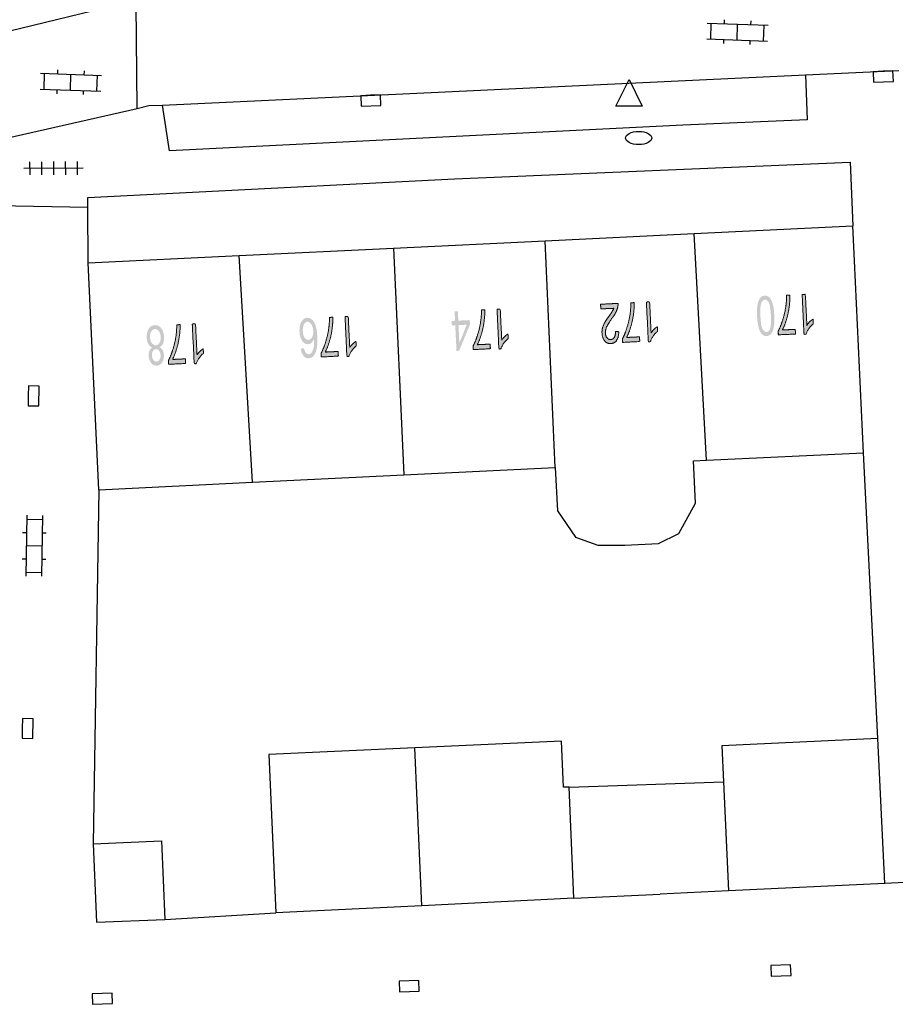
# Model space of a CAD drawing. Header units: metres. Extents: x 134521 to 134907, y 396000 to 396359.
# Tile 57 of 135: x 134657 to 134690, y 396246 to 396283. Entities that reach past the tile are written whole.
import ezdxf

# ---------------------------------------------------------------- set-up
doc = ezdxf.new("R2010")
doc.units = ezdxf.units.M
doc.header["$MEASUREMENT"] = 0

msp = doc.modelspace()

# ---------------------------------------------------------------- hatches: boundary and pattern name
at = {"linetype": 'Continuous', "lineweight": 0, "extrusion": (0, 0, -1)}
h = msp.add_hatch(color=251, dxfattribs=at)
edge = h.paths.add_edge_path()
edge.add_line((-134686.812, 396272.784), (-134686.935, 396272.79))
edge.add_line((-134686.935, 396272.79), (-134686.991, 396271.618))
edge.add_spline(control_points=[(-134686.991, 396271.618), (-134687.032, 396271.684), (-134687.101, 396271.751), (-134687.17, 396271.817), (-134687.225, 396271.852)], knot_values=[0, 0, 0, 0.5, 0.5, 1, 1, 1], degree=2, periodic=0)
edge.add_line((-134687.225, 396271.852), (-134687.234, 396271.674))
edge.add_spline(control_points=[(-134687.234, 396271.674), (-134687.135, 396271.597), (-134687.063, 396271.49), (-134686.991, 396271.383), (-134686.963, 396271.284)], knot_values=[0, 0, 0, 0.5, 0.5, 1, 1, 1], degree=2, periodic=0)
edge.add_line((-134686.963, 396271.284), (-134686.884, 396271.28))
edge.add_line((-134686.884, 396271.28), (-134686.812, 396272.784))
h = msp.add_hatch(color=251, dxfattribs=at)
edge = h.paths.add_edge_path()
edge.add_line((-134679.193, 396272.24), (-134679.184, 396272.417))
edge.add_line((-134679.184, 396272.417), (-134679.844, 396272.449))
edge.add_spline(control_points=[(-134679.844, 396272.449), (-134679.849, 396272.382), (-134679.836, 396272.32), (-134679.816, 396272.217), (-134679.765, 396272.117), (-134679.714, 396272.016), (-134679.615, 396271.882), (-134679.463, 396271.674), (-134679.411, 396271.554), (-134679.36, 396271.435), (-134679.365, 396271.33), (-134679.37, 396271.221), (-134679.426, 396271.148), (-134679.481, 396271.076), (-134679.565, 396271.08), (-134679.653, 396271.084), (-134679.703, 396271.166), (-134679.752, 396271.249), (-134679.746, 396271.39)], knot_values=[0, 0, 0, 0.111111, 0.111111, 0.222222, 0.222222, 0.333333, 0.333333, 0.444444, 0.444444, 0.555556, 0.555556, 0.666667, 0.666667, 0.777778, 0.777778, 0.888889, 0.888889, 1, 1, 1], degree=2, periodic=0)
edge.add_line((-134679.746, 396271.39), (-134679.873, 396271.376))
edge.add_spline(control_points=[(-134679.873, 396271.376), (-134679.87, 396271.164), (-134679.791, 396271.05), (-134679.712, 396270.935), (-134679.569, 396270.928), (-134679.426, 396270.921), (-134679.336, 396271.036), (-134679.247, 396271.152), (-134679.238, 396271.329), (-134679.234, 396271.418), (-134679.254, 396271.506), (-134679.274, 396271.594), (-134679.327, 396271.693), (-134679.379, 396271.792), (-134679.503, 396271.966), (-134679.606, 396272.11), (-134679.635, 396272.161), (-134679.664, 396272.212), (-134679.682, 396272.263)], knot_values=[0, 0, 0, 0.111111, 0.111111, 0.222222, 0.222222, 0.333333, 0.333333, 0.444444, 0.444444, 0.555556, 0.555556, 0.666667, 0.666667, 0.777778, 0.777778, 0.888889, 0.888889, 1, 1, 1], degree=2, periodic=0)
edge.add_line((-134679.682, 396272.263), (-134679.193, 396272.24))
h = msp.add_hatch(color=251, dxfattribs=at)
edge = h.paths.add_edge_path()
edge.add_line((-134680.658, 396271.183), (-134680.667, 396271.006))
edge.add_line((-134680.667, 396271.006), (-134680.021, 396270.975))
edge.add_line((-134680.021, 396270.975), (-134680.014, 396271.118))
edge.add_spline(control_points=[(-134680.014, 396271.118), (-134680.102, 396271.275), (-134680.183, 396271.532), (-134680.265, 396271.789), (-134680.303, 396272.058), (-134680.331, 396272.248), (-134680.33, 396272.472)], knot_values=[0, 0, 0, 0.333333, 0.333333, 0.666667, 0.666667, 1, 1, 1], degree=2, periodic=0)
edge.add_line((-134680.33, 396272.472), (-134680.456, 396272.478))
edge.add_spline(control_points=[(-134680.456, 396272.478), (-134680.463, 396272.301), (-134680.431, 396272.049), (-134680.398, 396271.796), (-134680.327, 396271.56), (-134680.255, 396271.323), (-134680.17, 396271.159)], knot_values=[0, 0, 0, 0.333333, 0.333333, 0.666667, 0.666667, 1, 1, 1], degree=2, periodic=0)
edge.add_line((-134680.17, 396271.159), (-134680.658, 396271.183))
h = msp.add_hatch(color=251, dxfattribs=at)
edge = h.paths.add_edge_path()
edge.add_line((-134680.919, 396272.5), (-134681.041, 396272.506))
edge.add_line((-134681.041, 396272.506), (-134681.097, 396271.334))
edge.add_spline(control_points=[(-134681.097, 396271.334), (-134681.139, 396271.4), (-134681.207, 396271.466), (-134681.276, 396271.533), (-134681.332, 396271.568)], knot_values=[0, 0, 0, 0.5, 0.5, 1, 1, 1], degree=2, periodic=0)
edge.add_line((-134681.332, 396271.568), (-134681.34, 396271.39))
edge.add_spline(control_points=[(-134681.34, 396271.39), (-134681.241, 396271.312), (-134681.169, 396271.206), (-134681.097, 396271.099), (-134681.07, 396271)], knot_values=[0, 0, 0, 0.5, 0.5, 1, 1, 1], degree=2, periodic=0)
edge.add_line((-134681.07, 396271), (-134680.991, 396270.996))
edge.add_line((-134680.991, 396270.996), (-134680.919, 396272.5))
h = msp.add_hatch(color=251, dxfattribs=at)
edge = h.paths.add_edge_path()
edge.add_spline(control_points=[(-134685.757, 396271.993), (-134685.77, 396271.727), (-134685.741, 396271.564), (-134685.713, 396271.4), (-134685.645, 396271.309), (-134685.577, 396271.218), (-134685.469, 396271.212), (-134685.388, 396271.208), (-134685.325, 396271.254), (-134685.262, 396271.3), (-134685.218, 396271.389), (-134685.175, 396271.479), (-134685.146, 396271.609), (-134685.117, 396271.739), (-134685.106, 396271.962), (-134685.094, 396272.225), (-134685.122, 396272.389), (-134685.15, 396272.553), (-134685.218, 396272.645), (-134685.285, 396272.736), (-134685.395, 396272.741), (-134685.539, 396272.748), (-134685.629, 396272.598), (-134685.737, 396272.415), (-134685.757, 396271.993)], knot_values=[0, 0, 0, 0.083333, 0.083333, 0.166667, 0.166667, 0.25, 0.25, 0.333333, 0.333333, 0.416667, 0.416667, 0.5, 0.5, 0.583333, 0.583333, 0.666667, 0.666667, 0.75, 0.75, 0.833333, 0.833333, 0.916667, 0.916667, 1, 1, 1], degree=2, periodic=0)
edge = h.paths.add_edge_path(flags=16)
edge.add_spline(control_points=[(-134685.631, 396271.987), (-134685.613, 396272.357), (-134685.55, 396272.476), (-134685.487, 396272.595), (-134685.402, 396272.591), (-134685.318, 396272.587), (-134685.267, 396272.462), (-134685.215, 396272.336), (-134685.233, 396271.968), (-134685.25, 396271.598), (-134685.314, 396271.479), (-134685.377, 396271.36), (-134685.463, 396271.364), (-134685.547, 396271.368), (-134685.592, 396271.478), (-134685.649, 396271.618), (-134685.631, 396271.987)], knot_values=[0, 0, 0, 0.125, 0.125, 0.25, 0.25, 0.375, 0.375, 0.5, 0.5, 0.625, 0.625, 0.75, 0.75, 0.875, 0.875, 1, 1, 1], degree=2, periodic=0)
h = msp.add_hatch(color=251, dxfattribs=at)
edge = h.paths.add_edge_path()
edge.add_line((-134686.552, 396271.467), (-134686.56, 396271.29))
edge.add_line((-134686.56, 396271.29), (-134685.914, 396271.259))
edge.add_line((-134685.914, 396271.259), (-134685.907, 396271.402))
edge.add_spline(control_points=[(-134685.907, 396271.402), (-134685.995, 396271.559), (-134686.076, 396271.816), (-134686.158, 396272.073), (-134686.196, 396272.342), (-134686.224, 396272.532), (-134686.223, 396272.756)], knot_values=[0, 0, 0, 0.333333, 0.333333, 0.666667, 0.666667, 1, 1, 1], degree=2, periodic=0)
edge.add_line((-134686.223, 396272.756), (-134686.35, 396272.762))
edge.add_spline(control_points=[(-134686.35, 396272.762), (-134686.356, 396272.585), (-134686.324, 396272.333), (-134686.292, 396272.08), (-134686.22, 396271.844), (-134686.149, 396271.607), (-134686.063, 396271.444)], knot_values=[0, 0, 0, 0.333333, 0.333333, 0.666667, 0.666667, 1, 1, 1], degree=2, periodic=0)
edge.add_line((-134686.063, 396271.444), (-134686.552, 396271.467))
at = {"linetype": 'Continuous', "lineweight": 0}
h = msp.add_hatch(color=251, dxfattribs=at)
h.paths.add_polyline_path([(134673.732, 396270.651), (134673.685, 396271.622), (134673.551, 396271.615), (134673.542, 396271.784), (134673.677, 396271.791), (134673.66, 396272.149), (134673.783, 396272.155), (134673.8, 396271.796), (134674.233, 396271.817), (134674.241, 396271.648), (134673.832, 396270.656)])
h.paths.add_polyline_path([(134673.84, 396270.951), (134673.808, 396271.627), (134674.12, 396271.643)], flags=16)
at = {"linetype": 'Continuous', "lineweight": 0, "extrusion": (0, 0, -1)}
h = msp.add_hatch(color=251, dxfattribs=at)
edge = h.paths.add_edge_path()
edge.add_line((-134675.005, 396270.909), (-134675.014, 396270.732))
edge.add_line((-134675.014, 396270.732), (-134674.367, 396270.701))
edge.add_line((-134674.367, 396270.701), (-134674.361, 396270.844))
edge.add_spline(control_points=[(-134674.361, 396270.844), (-134674.449, 396271.001), (-134674.53, 396271.258), (-134674.612, 396271.515), (-134674.65, 396271.784), (-134674.678, 396271.974), (-134674.677, 396272.198)], knot_values=[0, 0, 0, 0.333333, 0.333333, 0.666667, 0.666667, 1, 1, 1], degree=2, periodic=0)
edge.add_line((-134674.677, 396272.198), (-134674.803, 396272.204))
edge.add_spline(control_points=[(-134674.803, 396272.204), (-134674.81, 396272.027), (-134674.778, 396271.775), (-134674.745, 396271.522), (-134674.674, 396271.286), (-134674.602, 396271.049), (-134674.517, 396270.885)], knot_values=[0, 0, 0, 0.333333, 0.333333, 0.666667, 0.666667, 1, 1, 1], degree=2, periodic=0)
edge.add_line((-134674.517, 396270.885), (-134675.005, 396270.909))
h = msp.add_hatch(color=251, dxfattribs=at)
edge = h.paths.add_edge_path()
edge.add_line((-134675.266, 396272.226), (-134675.388, 396272.232))
edge.add_line((-134675.388, 396272.232), (-134675.444, 396271.06))
edge.add_spline(control_points=[(-134675.444, 396271.06), (-134675.486, 396271.126), (-134675.554, 396271.193), (-134675.623, 396271.259), (-134675.679, 396271.294)], knot_values=[0, 0, 0, 0.5, 0.5, 1, 1, 1], degree=2, periodic=0)
edge.add_line((-134675.679, 396271.294), (-134675.687, 396271.116))
edge.add_spline(control_points=[(-134675.687, 396271.116), (-134675.588, 396271.039), (-134675.516, 396270.932), (-134675.444, 396270.825), (-134675.417, 396270.726)], knot_values=[0, 0, 0, 0.5, 0.5, 1, 1, 1], degree=2, periodic=0)
edge.add_line((-134675.417, 396270.726), (-134675.338, 396270.722))
edge.add_line((-134675.338, 396270.722), (-134675.266, 396272.226))
h = msp.add_hatch(color=251, dxfattribs=at)
edge = h.paths.add_edge_path()
edge.add_line((-134663.734, 396271.668), (-134663.856, 396271.674))
edge.add_line((-134663.856, 396271.674), (-134663.913, 396270.502))
edge.add_spline(control_points=[(-134663.913, 396270.502), (-134663.954, 396270.568), (-134664.023, 396270.635), (-134664.091, 396270.702), (-134664.147, 396270.736)], knot_values=[0, 0, 0, 0.5, 0.5, 1, 1, 1], degree=2, periodic=0)
edge.add_line((-134664.147, 396270.736), (-134664.156, 396270.558))
edge.add_spline(control_points=[(-134664.156, 396270.558), (-134664.056, 396270.481), (-134663.984, 396270.374), (-134663.912, 396270.267), (-134663.885, 396270.168)], knot_values=[0, 0, 0, 0.5, 0.5, 1, 1, 1], degree=2, periodic=0)
edge.add_line((-134663.885, 396270.168), (-134663.806, 396270.165))
edge.add_line((-134663.806, 396270.165), (-134663.734, 396271.668))
h = msp.add_hatch(color=251, dxfattribs=at)
edge = h.paths.add_edge_path()
edge.add_line((-134667.84, 396270.734), (-134667.961, 396270.755))
edge.add_spline(control_points=[(-134667.961, 396270.755), (-134667.982, 396270.646), (-134668.015, 396270.598), (-134668.069, 396270.522), (-134668.142, 396270.525), (-134668.2, 396270.528), (-134668.243, 396270.579), (-134668.297, 396270.645), (-134668.325, 396270.769), (-134668.353, 396270.892), (-134668.343, 396271.117), (-134668.304, 396271.014), (-134668.242, 396270.961), (-134668.18, 396270.909), (-134668.11, 396270.906), (-134667.987, 396270.9), (-134667.894, 396271.031), (-134667.802, 396271.162), (-134667.791, 396271.377), (-134667.785, 396271.518), (-134667.819, 396271.641), (-134667.854, 396271.764), (-134667.922, 396271.832), (-134667.99, 396271.899), (-134668.08, 396271.904), (-134668.233, 396271.911), (-134668.338, 396271.747), (-134668.443, 396271.582), (-134668.462, 396271.194), (-134668.483, 396270.76), (-134668.385, 396270.558), (-134668.3, 396270.382), (-134668.141, 396270.374), (-134668.023, 396270.368), (-134667.943, 396270.464), (-134667.863, 396270.56), (-134667.84, 396270.734)], knot_values=[0, 0, 0, 0.055556, 0.055556, 0.111111, 0.111111, 0.166667, 0.166667, 0.222222, 0.222222, 0.277778, 0.277778, 0.333333, 0.333333, 0.388889, 0.388889, 0.444444, 0.444444, 0.5, 0.5, 0.555556, 0.555556, 0.611111, 0.611111, 0.666667, 0.666667, 0.722222, 0.722222, 0.777778, 0.777778, 0.833333, 0.833333, 0.888889, 0.888889, 0.944444, 0.944444, 1, 1, 1], degree=2, periodic=0)
edge = h.paths.add_edge_path(flags=16)
edge.add_spline(control_points=[(-134668.31, 396271.403), (-134668.306, 396271.498), (-134668.275, 396271.584), (-134668.244, 396271.669), (-134668.193, 396271.713), (-134668.143, 396271.756), (-134668.09, 396271.753), (-134668.012, 396271.749), (-134667.96, 396271.653), (-134667.909, 396271.556), (-134667.917, 396271.394), (-134667.925, 396271.239), (-134667.984, 396271.152), (-134668.043, 396271.065), (-134668.127, 396271.069), (-134668.21, 396271.073), (-134668.264, 396271.166), (-134668.317, 396271.258), (-134668.31, 396271.403)], knot_values=[0, 0, 0, 0.111111, 0.111111, 0.222222, 0.222222, 0.333333, 0.333333, 0.444444, 0.444444, 0.555556, 0.555556, 0.666667, 0.666667, 0.777778, 0.777778, 0.888889, 0.888889, 1, 1, 1], degree=2, periodic=0)
h = msp.add_hatch(color=251, dxfattribs=at)
edge = h.paths.add_edge_path()
edge.add_line((-134669.253, 396270.63), (-134669.261, 396270.453))
edge.add_line((-134669.261, 396270.453), (-134668.615, 396270.422))
edge.add_line((-134668.615, 396270.422), (-134668.608, 396270.565))
edge.add_spline(control_points=[(-134668.608, 396270.565), (-134668.696, 396270.722), (-134668.777, 396270.979), (-134668.859, 396271.236), (-134668.897, 396271.505), (-134668.925, 396271.695), (-134668.924, 396271.919)], knot_values=[0, 0, 0, 0.333333, 0.333333, 0.666667, 0.666667, 1, 1, 1], degree=2, periodic=0)
edge.add_line((-134668.924, 396271.919), (-134669.051, 396271.925))
edge.add_spline(control_points=[(-134669.051, 396271.925), (-134669.057, 396271.748), (-134669.025, 396271.496), (-134668.993, 396271.243), (-134668.921, 396271.007), (-134668.85, 396270.77), (-134668.764, 396270.607)], knot_values=[0, 0, 0, 0.333333, 0.333333, 0.666667, 0.666667, 1, 1, 1], degree=2, periodic=0)
edge.add_line((-134668.764, 396270.607), (-134669.253, 396270.63))
h = msp.add_hatch(color=251, dxfattribs=at)
edge = h.paths.add_edge_path()
edge.add_line((-134669.513, 396271.947), (-134669.635, 396271.953))
edge.add_line((-134669.635, 396271.953), (-134669.692, 396270.781))
edge.add_spline(control_points=[(-134669.692, 396270.781), (-134669.733, 396270.847), (-134669.802, 396270.914), (-134669.871, 396270.98), (-134669.926, 396271.015)], knot_values=[0, 0, 0, 0.5, 0.5, 1, 1, 1], degree=2, periodic=0)
edge.add_line((-134669.926, 396271.015), (-134669.935, 396270.837))
edge.add_spline(control_points=[(-134669.935, 396270.837), (-134669.835, 396270.76), (-134669.763, 396270.653), (-134669.691, 396270.546), (-134669.664, 396270.447)], knot_values=[0, 0, 0, 0.5, 0.5, 1, 1, 1], degree=2, periodic=0)
edge.add_line((-134669.664, 396270.447), (-134669.585, 396270.443))
edge.add_line((-134669.585, 396270.443), (-134669.513, 396271.947))
h = msp.add_hatch(color=251, dxfattribs=at)
edge = h.paths.add_edge_path()
edge.add_spline(control_points=[(-134662.493, 396270.794), (-134662.572, 396270.756), (-134662.612, 396270.68), (-134662.653, 396270.604), (-134662.658, 396270.496), (-134662.666, 396270.333), (-134662.593, 396270.218), (-134662.52, 396270.103), (-134662.39, 396270.096), (-134662.26, 396270.09), (-134662.175, 396270.2), (-134662.09, 396270.31), (-134662.082, 396270.473), (-134662.077, 396270.577), (-134662.11, 396270.656), (-134662.142, 396270.735), (-134662.215, 396270.78), (-134662.12, 396270.821), (-134662.067, 396270.919), (-134662.014, 396271.017), (-134662.008, 396271.156), (-134661.999, 396271.348), (-134662.083, 396271.483), (-134662.167, 396271.618), (-134662.315, 396271.625), (-134662.463, 396271.633), (-134662.559, 396271.506), (-134662.656, 396271.379), (-134662.666, 396271.182), (-134662.673, 396271.036), (-134662.628, 396270.935), (-134662.583, 396270.834), (-134662.493, 396270.794)], knot_values=[0, 0, 0, 0.0625, 0.0625, 0.125, 0.125, 0.1875, 0.1875, 0.25, 0.25, 0.3125, 0.3125, 0.375, 0.375, 0.4375, 0.4375, 0.5, 0.5, 0.5625, 0.5625, 0.625, 0.625, 0.6875, 0.6875, 0.75, 0.75, 0.8125, 0.8125, 0.875, 0.875, 0.9375, 0.9375, 1, 1, 1], degree=2, periodic=0)
edge = h.paths.add_edge_path(flags=16)
edge.add_spline(control_points=[(-134662.539, 396271.178), (-134662.536, 396271.256), (-134662.507, 396271.329), (-134662.479, 396271.401), (-134662.428, 396271.439), (-134662.377, 396271.477), (-134662.321, 396271.475), (-134662.233, 396271.47), (-134662.18, 396271.383), (-134662.128, 396271.295), (-134662.134, 396271.164), (-134662.14, 396271.031), (-134662.203, 396270.947), (-134662.266, 396270.863), (-134662.354, 396270.867), (-134662.441, 396270.872), (-134662.493, 396270.96), (-134662.546, 396271.049), (-134662.539, 396271.178)], knot_values=[0, 0, 0, 0.111111, 0.111111, 0.222222, 0.222222, 0.333333, 0.333333, 0.444444, 0.444444, 0.555556, 0.555556, 0.666667, 0.666667, 0.777778, 0.777778, 0.888889, 0.888889, 1, 1, 1], degree=2, periodic=0)
edge = h.paths.add_edge_path(flags=16)
edge.add_spline(control_points=[(-134662.532, 396270.483), (-134662.527, 396270.59), (-134662.479, 396270.655), (-134662.43, 396270.72), (-134662.358, 396270.716), (-134662.287, 396270.713), (-134662.245, 396270.644), (-134662.204, 396270.575), (-134662.208, 396270.478), (-134662.213, 396270.377), (-134662.263, 396270.31), (-134662.312, 396270.244), (-134662.381, 396270.247), (-134662.452, 396270.251), (-134662.494, 396270.32), (-134662.537, 396270.39), (-134662.532, 396270.483)], knot_values=[0, 0, 0, 0.125, 0.125, 0.25, 0.25, 0.375, 0.375, 0.5, 0.5, 0.625, 0.625, 0.75, 0.75, 0.875, 0.875, 1, 1, 1], degree=2, periodic=0)
h = msp.add_hatch(color=251, dxfattribs=at)
edge = h.paths.add_edge_path()
edge.add_line((-134663.473, 396270.351), (-134663.482, 396270.174))
edge.add_line((-134663.482, 396270.174), (-134662.836, 396270.143))
edge.add_line((-134662.836, 396270.143), (-134662.829, 396270.286))
edge.add_spline(control_points=[(-134662.829, 396270.286), (-134662.917, 396270.443), (-134662.998, 396270.7), (-134663.08, 396270.957), (-134663.118, 396271.226), (-134663.146, 396271.416), (-134663.145, 396271.64)], knot_values=[0, 0, 0, 0.333333, 0.333333, 0.666667, 0.666667, 1, 1, 1], degree=2, periodic=0)
edge.add_line((-134663.145, 396271.64), (-134663.272, 396271.646))
edge.add_spline(control_points=[(-134663.272, 396271.646), (-134663.278, 396271.469), (-134663.246, 396271.217), (-134663.213, 396270.964), (-134663.142, 396270.728), (-134663.07, 396270.492), (-134662.985, 396270.328)], knot_values=[0, 0, 0, 0.333333, 0.333333, 0.666667, 0.666667, 1, 1, 1], degree=2, periodic=0)
edge.add_line((-134662.985, 396270.328), (-134663.473, 396270.351))

# ---------------------------------------------------------------- linework, layer by layer
at = {"color": 251}
for p, q in [((134660.88, 396283.73), (134651.88, 396281.54)), ((134661.642, 396279.828), (134661.609, 396283.766)), ((134683.223, 396283.052), (134685.521, 396282.969)), ((134683.351, 396282.447), (134683.372, 396283.047)), ((134683.872, 396283.029), (134683.878, 396283.179)), ((134684.35, 396282.411), (134684.372, 396283.011)), ((134684.871, 396282.993), (134684.877, 396283.143)), ((134685.35, 396282.375), (134685.371, 396282.975)), ((134683.201, 396282.453), (134685.499, 396282.37)), ((134683.845, 396282.279), (134683.851, 396282.429)), ((134684.844, 396282.243), (134684.85, 396282.393)), ((134657.994, 396281.156), (134660.292, 396281.073)), ((134658.122, 396280.551), (134658.143, 396281.151)), ((134658.643, 396281.133), (134658.649, 396281.283)), ((134659.121, 396280.515), (134659.143, 396281.115)), ((134659.642, 396281.097), (134659.648, 396281.247)), ((134660.121, 396280.479), (134660.142, 396281.079)), ((134662.605, 396279.954), (134686.936, 396281.092)), ((134686.936, 396281.092), (134690.466, 396281.257)), ((134686.936, 396281.092), (134687.004, 396279.393)), ((134679.762, 396279.915), (134680.262, 396280.915)), ((134680.262, 396280.915), (134680.762, 396279.915)), ((134657.972, 396280.557), (134660.27, 396280.474)), ((134658.616, 396280.383), (134658.622, 396280.533)), ((134659.615, 396280.347), (134659.621, 396280.497)), ((134661.642, 396279.828), (134662.09, 396279.93)), ((134662.09, 396279.93), (134662.605, 396279.954)), ((134662.866, 396278.217), (134662.605, 396279.954)), ((134680.762, 396279.915), (134679.762, 396279.915)), ((134652, 396277.63), (134661.642, 396279.828)), ((134682.291, 396279.191), (134662.866, 396278.217)), ((134687.004, 396279.393), (134682.291, 396279.191)), ((134657.578, 396277.808), (134657.581, 396277.308)), ((134658.028, 396277.81), (134658.031, 396277.31)), ((134658.478, 396277.813), (134658.48, 396277.313)), ((134658.927, 396277.816), (134658.93, 396277.316)), ((134659.377, 396277.818), (134659.38, 396277.318)), ((134673.66, 396277.16), (134688.63, 396277.79)), ((134688.63, 396277.79), (134688.73, 396275.38)), ((134659.604, 396277.57), (134657.354, 396277.556)), ((134659.78, 396276.45), (134673.66, 396277.16)), ((134655.67, 396276.17), (134659.781, 396276.084)), ((134659.781, 396276.084), (134659.78, 396276.45)), ((134659.79, 396273.98), (134659.781, 396276.084)), ((134677.09, 396274.817), (134682.731, 396275.09)), ((134682.731, 396275.09), (134688.73, 396275.38)), ((134683.191, 396266.512), (134682.731, 396275.09)), ((134688.793, 396274.063), (134688.73, 396275.38)), ((134671.351, 396274.539), (134677.09, 396274.817)), ((134677.47, 396266.235), (134677.09, 396274.817)), ((134665.509, 396274.257), (134671.351, 396274.539)), ((134671.351, 396274.539), (134671.742, 396265.958)), ((134659.79, 396273.98), (134665.509, 396274.257)), ((134660.2, 396265.4), (134659.79, 396273.98)), ((134666.018, 396265.681), (134665.509, 396274.257)), ((134689.14, 396266.8), (134688.793, 396274.063)), ((134682.696, 396266.488), (134683.191, 396266.512)), ((134682.774, 396264.889), (134682.696, 396266.488)), ((134683.191, 396266.512), (134689.14, 396266.8)), ((134689.68, 396255.99), (134689.14, 396266.8)), ((134671.742, 396265.958), (134677.47, 396266.235)), ((134677.47, 396266.235), (134677.549, 396264.601)), ((134666.018, 396265.681), (134671.742, 396265.958)), ((134660.2, 396265.4), (134659.985, 396252.004)), ((134660.2, 396265.4), (134666.018, 396265.681)), ((134677.549, 396264.601), (134678.233, 396263.603)), ((134682.143, 396263.739), (134682.774, 396264.889)), ((134657.469, 396264.434), (134657.429, 396262.134)), ((134657.466, 396264.284), (134658.066, 396264.274)), ((134658.069, 396264.424), (134658.029, 396262.124)), ((134657.308, 396263.787), (134657.458, 396263.784)), ((134658.057, 396263.774), (134658.207, 396263.771)), ((134678.233, 396263.603), (134679.075, 396263.305)), ((134681.382, 396263.37), (134682.143, 396263.739)), ((134657.449, 396263.284), (134658.049, 396263.274)), ((134679.075, 396263.305), (134680.107, 396263.305)), ((134680.107, 396263.305), (134681.382, 396263.37)), ((134657.291, 396262.787), (134657.441, 396262.784)), ((134658.04, 396262.774), (134658.19, 396262.771)), ((134657.432, 396262.284), (134658.032, 396262.274)), ((134677.709, 396255.881), (134672.161, 396255.63)), ((134677.787, 396254.142), (134677.709, 396255.881)), ((134689.68, 396255.99), (134683.77, 396255.71)), ((134683.77, 396255.71), (134683.835, 396254.342)), ((134689.94, 396250.5), (134689.68, 396255.99)), ((134672.161, 396255.63), (134666.63, 396255.38)), ((134666.63, 396255.38), (134666.9, 396249.39)), ((134672.419, 396249.66), (134672.161, 396255.63)), ((134677.991, 396254.149), (134683.835, 396254.342)), ((134683.835, 396254.342), (134684.03, 396250.22)), ((134677.991, 396254.149), (134677.787, 396254.142)), ((134678.173, 396249.942), (134677.991, 396254.149)), ((134659.985, 396252.004), (134662.563, 396252.113)), ((134659.985, 396252.004), (134660.11, 396249.036)), ((134662.563, 396252.113), (134662.688, 396249.144)), ((134689.94, 396250.5), (134684.03, 396250.22)), ((134691.408, 396250.57), (134689.94, 396250.5)), ((134678.173, 396249.942), (134681.44, 396250.097)), ((134684.03, 396250.22), (134681.44, 396250.097)), ((134678.173, 396249.942), (134672.419, 396249.66)), ((134662.688, 396249.144), (134666.9, 396249.39)), ((134672.419, 396249.66), (134666.9, 396249.39)), ((134660.11, 396249.036), (134662.688, 396249.144))]:
    msp.add_line(p, q, dxfattribs=at)
at = {"color": 251, "flags": 128}
for points in [[(134689.873, 396281.23), (134689.498, 396281.213), (134689.517, 396280.813), (134690.266, 396280.848), (134690.248, 396281.247), (134689.873, 396281.23)], [(134670.482, 396280.321), (134670.107, 396280.305), (134670.125, 396279.905), (134670.874, 396279.937), (134670.857, 396280.337), (134670.482, 396280.321)], [(134657.527, 396268.953), (134657.521, 396268.578), (134657.921, 396268.571), (134657.933, 396269.321), (134657.533, 396269.328), (134657.527, 396268.953)], [(134657.3, 396256.369), (134657.294, 396255.994), (134657.694, 396255.987), (134657.706, 396256.737), (134657.306, 396256.744), (134657.3, 396256.369)], [(134686.016, 396247.009), (134686.391, 396247.023), (134686.376, 396247.422), (134685.627, 396247.395), (134685.641, 396246.995), (134686.016, 396247.009)], [(134671.947, 396246.418), (134672.322, 396246.432), (134672.307, 396246.831), (134671.558, 396246.804), (134671.572, 396246.404), (134671.947, 396246.418)], [(134660.335, 396245.945), (134660.71, 396245.959), (134660.695, 396246.358), (134659.946, 396246.331), (134659.96, 396245.931), (134660.335, 396245.945)]]:
    msp.add_lwpolyline(points, dxfattribs=at)
at = {"color": 251}
msp.add_ellipse((134680.626, 396278.706), major_axis=(-0.5, 0), ratio=0.493984, dxfattribs=at)
at = {"color": 251, "linetype": 'Continuous', "lineweight": 0}
for points, knots in [([(134686.812, 396272.784), (134686.873, 396272.787), (134686.935, 396272.79), (134686.963, 396272.204), (134686.991, 396271.618), (134687.032, 396271.684), (134687.101, 396271.751), (134687.17, 396271.817), (134687.225, 396271.852), (134687.23, 396271.763), (134687.234, 396271.674), (134687.135, 396271.597), (134687.063, 396271.49), (134686.991, 396271.383), (134686.963, 396271.284), (134686.924, 396271.282), (134686.884, 396271.28), (134686.848, 396272.032), (134686.812, 396272.784)], [0, 0, 0, 0.1, 0.1, 0.2, 0.2, 0.3, 0.3, 0.4, 0.4, 0.6, 0.6, 0.7, 0.7, 0.8, 0.8, 0.9, 0.9, 1, 1, 1]), ([(134679.193, 396272.24), (134679.189, 396272.328), (134679.184, 396272.417), (134679.514, 396272.433), (134679.844, 396272.449), (134679.849, 396272.382), (134679.836, 396272.32), (134679.816, 396272.217), (134679.765, 396272.117), (134679.714, 396272.016), (134679.615, 396271.882), (134679.463, 396271.674), (134679.411, 396271.554), (134679.36, 396271.435), (134679.365, 396271.33), (134679.37, 396271.221), (134679.426, 396271.148), (134679.481, 396271.076), (134679.565, 396271.08), (134679.653, 396271.084), (134679.703, 396271.166), (134679.752, 396271.249), (134679.746, 396271.39), (134679.809, 396271.383), (134679.873, 396271.376), (134679.87, 396271.164), (134679.791, 396271.05), (134679.712, 396270.935), (134679.569, 396270.928), (134679.426, 396270.921), (134679.336, 396271.036), (134679.247, 396271.152), (134679.238, 396271.329), (134679.234, 396271.418), (134679.254, 396271.506), (134679.274, 396271.594), (134679.327, 396271.693), (134679.379, 396271.792), (134679.503, 396271.966), (134679.606, 396272.11), (134679.635, 396272.161), (134679.664, 396272.212), (134679.682, 396272.263), (134679.438, 396272.252), (134679.193, 396272.24)], [0, 0, 0, 0.1, 0.1, 0.2, 0.2, 0.222222, 0.222222, 0.244444, 0.244444, 0.266667, 0.266667, 0.288889, 0.288889, 0.311111, 0.311111, 0.333333, 0.333333, 0.355556, 0.355556, 0.377778, 0.377778, 0.4, 0.4, 0.6, 0.6, 0.622222, 0.622222, 0.644444, 0.644444, 0.666667, 0.666667, 0.688889, 0.688889, 0.711111, 0.711111, 0.733333, 0.733333, 0.755556, 0.755556, 0.777778, 0.777778, 0.8, 0.8, 1, 1, 1]), ([(134680.658, 396271.183), (134680.663, 396271.094), (134680.667, 396271.006), (134680.344, 396270.99), (134680.021, 396270.975), (134680.017, 396271.046), (134680.014, 396271.118), (134680.102, 396271.275), (134680.183, 396271.532), (134680.265, 396271.789), (134680.303, 396272.058), (134680.331, 396272.248), (134680.33, 396272.472), (134680.393, 396272.475), (134680.456, 396272.478), (134680.463, 396272.301), (134680.431, 396272.049), (134680.398, 396271.796), (134680.327, 396271.56), (134680.255, 396271.323), (134680.17, 396271.159), (134680.414, 396271.171), (134680.658, 396271.183)], [0, 0, 0, 0.066667, 0.066667, 0.133333, 0.133333, 0.2, 0.2, 0.266667, 0.266667, 0.333333, 0.333333, 0.4, 0.4, 0.6, 0.6, 0.666667, 0.666667, 0.733333, 0.733333, 0.8, 0.8, 1, 1, 1]), ([(134680.919, 396272.5), (134680.98, 396272.503), (134681.041, 396272.506), (134681.069, 396271.92), (134681.097, 396271.334), (134681.139, 396271.4), (134681.207, 396271.466), (134681.276, 396271.533), (134681.332, 396271.568), (134681.336, 396271.479), (134681.34, 396271.39), (134681.241, 396271.312), (134681.169, 396271.206), (134681.097, 396271.099), (134681.07, 396271), (134681.03, 396270.998), (134680.991, 396270.996), (134680.955, 396271.748), (134680.919, 396272.5)], [0, 0, 0, 0.1, 0.1, 0.2, 0.2, 0.3, 0.3, 0.4, 0.4, 0.6, 0.6, 0.7, 0.7, 0.8, 0.8, 0.9, 0.9, 1, 1, 1]), ([(134686.552, 396271.467), (134686.556, 396271.378), (134686.56, 396271.29), (134686.237, 396271.274), (134685.914, 396271.259), (134685.91, 396271.331), (134685.907, 396271.402), (134685.995, 396271.559), (134686.076, 396271.816), (134686.158, 396272.073), (134686.196, 396272.342), (134686.224, 396272.532), (134686.223, 396272.756), (134686.287, 396272.759), (134686.35, 396272.762), (134686.356, 396272.585), (134686.324, 396272.333), (134686.292, 396272.08), (134686.22, 396271.844), (134686.149, 396271.607), (134686.063, 396271.444), (134686.307, 396271.455), (134686.552, 396271.467)], [0, 0, 0, 0.066667, 0.066667, 0.133333, 0.133333, 0.2, 0.2, 0.266667, 0.266667, 0.333333, 0.333333, 0.4, 0.4, 0.6, 0.6, 0.666667, 0.666667, 0.733333, 0.733333, 0.8, 0.8, 1, 1, 1]), ([(134675.005, 396270.909), (134675.01, 396270.82), (134675.014, 396270.732), (134674.691, 396270.716), (134674.367, 396270.701), (134674.364, 396270.773), (134674.361, 396270.844), (134674.449, 396271.001), (134674.53, 396271.258), (134674.612, 396271.515), (134674.65, 396271.784), (134674.678, 396271.974), (134674.677, 396272.198), (134674.74, 396272.201), (134674.803, 396272.204), (134674.81, 396272.027), (134674.778, 396271.775), (134674.745, 396271.522), (134674.674, 396271.286), (134674.602, 396271.049), (134674.517, 396270.885), (134674.761, 396270.897), (134675.005, 396270.909)], [0, 0, 0, 0.066667, 0.066667, 0.133333, 0.133333, 0.2, 0.2, 0.266667, 0.266667, 0.333333, 0.333333, 0.4, 0.4, 0.6, 0.6, 0.666667, 0.666667, 0.733333, 0.733333, 0.8, 0.8, 1, 1, 1]), ([(134675.266, 396272.226), (134675.327, 396272.229), (134675.388, 396272.232), (134675.416, 396271.646), (134675.444, 396271.06), (134675.486, 396271.126), (134675.554, 396271.193), (134675.623, 396271.259), (134675.679, 396271.294), (134675.683, 396271.205), (134675.687, 396271.116), (134675.588, 396271.039), (134675.516, 396270.932), (134675.444, 396270.825), (134675.417, 396270.726), (134675.377, 396270.724), (134675.338, 396270.722), (134675.302, 396271.474), (134675.266, 396272.226)], [0, 0, 0, 0.1, 0.1, 0.2, 0.2, 0.3, 0.3, 0.4, 0.4, 0.6, 0.6, 0.7, 0.7, 0.8, 0.8, 0.9, 0.9, 1, 1, 1]), ([(134663.734, 396271.668), (134663.795, 396271.671), (134663.856, 396271.674), (134663.884, 396271.088), (134663.913, 396270.502), (134663.954, 396270.568), (134664.023, 396270.635), (134664.091, 396270.702), (134664.147, 396270.736), (134664.151, 396270.647), (134664.156, 396270.558), (134664.056, 396270.481), (134663.984, 396270.374), (134663.912, 396270.267), (134663.885, 396270.168), (134663.845, 396270.166), (134663.806, 396270.165), (134663.77, 396270.916), (134663.734, 396271.668)], [0, 0, 0, 0.1, 0.1, 0.2, 0.2, 0.3, 0.3, 0.4, 0.4, 0.6, 0.6, 0.7, 0.7, 0.8, 0.8, 0.9, 0.9, 1, 1, 1]), ([(134669.253, 396270.63), (134669.257, 396270.542), (134669.261, 396270.453), (134668.938, 396270.438), (134668.615, 396270.422), (134668.611, 396270.494), (134668.608, 396270.565), (134668.696, 396270.722), (134668.777, 396270.979), (134668.859, 396271.236), (134668.897, 396271.505), (134668.925, 396271.695), (134668.924, 396271.919), (134668.988, 396271.922), (134669.051, 396271.925), (134669.057, 396271.748), (134669.025, 396271.496), (134668.993, 396271.243), (134668.921, 396271.007), (134668.85, 396270.77), (134668.764, 396270.607), (134669.008, 396270.618), (134669.253, 396270.63)], [0, 0, 0, 0.066667, 0.066667, 0.133333, 0.133333, 0.2, 0.2, 0.266667, 0.266667, 0.333333, 0.333333, 0.4, 0.4, 0.6, 0.6, 0.666667, 0.666667, 0.733333, 0.733333, 0.8, 0.8, 1, 1, 1]), ([(134669.513, 396271.947), (134669.574, 396271.95), (134669.635, 396271.953), (134669.664, 396271.367), (134669.692, 396270.781), (134669.733, 396270.847), (134669.802, 396270.914), (134669.871, 396270.98), (134669.926, 396271.015), (134669.931, 396270.926), (134669.935, 396270.837), (134669.835, 396270.76), (134669.763, 396270.653), (134669.691, 396270.546), (134669.664, 396270.447), (134669.625, 396270.445), (134669.585, 396270.443), (134669.549, 396271.195), (134669.513, 396271.947)], [0, 0, 0, 0.1, 0.1, 0.2, 0.2, 0.3, 0.3, 0.4, 0.4, 0.6, 0.6, 0.7, 0.7, 0.8, 0.8, 0.9, 0.9, 1, 1, 1]), ([(134663.473, 396270.351), (134663.478, 396270.263), (134663.482, 396270.174), (134663.159, 396270.159), (134662.836, 396270.143), (134662.832, 396270.215), (134662.829, 396270.286), (134662.917, 396270.443), (134662.998, 396270.7), (134663.08, 396270.957), (134663.118, 396271.226), (134663.146, 396271.416), (134663.145, 396271.64), (134663.208, 396271.643), (134663.272, 396271.646), (134663.278, 396271.469), (134663.246, 396271.217), (134663.213, 396270.964), (134663.142, 396270.728), (134663.07, 396270.492), (134662.985, 396270.328), (134663.229, 396270.339), (134663.473, 396270.351)], [0, 0, 0, 0.066667, 0.066667, 0.133333, 0.133333, 0.2, 0.2, 0.266667, 0.266667, 0.333333, 0.333333, 0.4, 0.4, 0.6, 0.6, 0.666667, 0.666667, 0.733333, 0.733333, 0.8, 0.8, 1, 1, 1])]:
    msp.add_open_spline(points, degree=2, knots=knots, dxfattribs=at)

doc.saveas('drawing.dxf')
